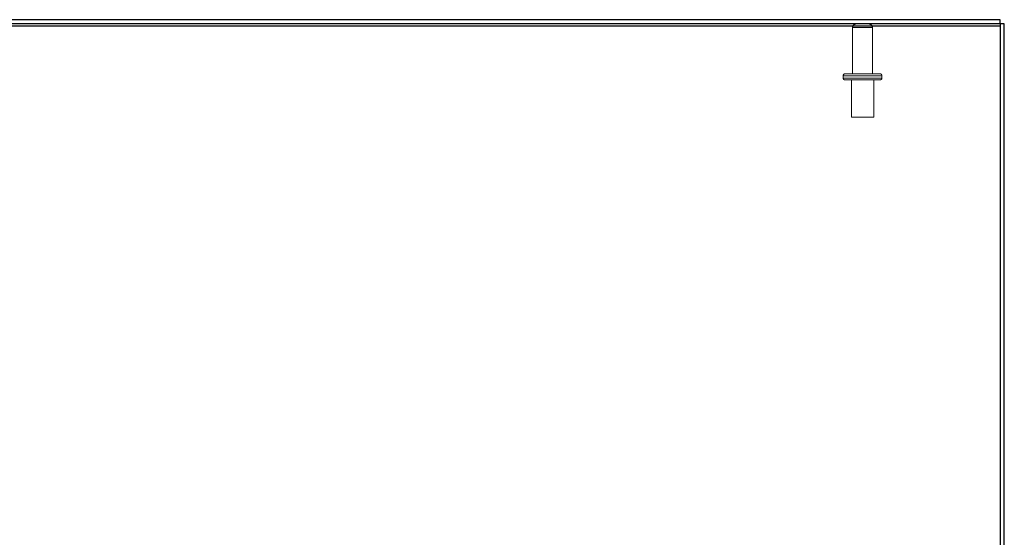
# Model space of a CAD drawing. Header units: inches. Extents: x 0.2 to 10.8, y 0.2 to 8.2.
# Tile 118 of 156: x 3.814 to 4.639, y 7.002 to 7.436. Entities that reach past the tile are written whole.
import ezdxf

# ---------------------------------------------------------------- set-up
doc = ezdxf.new("R2010")
doc.units = ezdxf.units.IN
doc.header["$MEASUREMENT"] = 0
doc.linetypes.add('HIDDEN', pattern=[0.075, 0.05, -0.025])

msp = doc.modelspace()

# ---------------------------------------------------------------- linework, layer by layer
at = {"color": 7, "linetype": 'Continuous', "lineweight": 25}
for p, q in [((2.8426267, 7.4308065), (4.6354267, 7.4308065)), ((4.6354267, 7.435928), (2.8444267, 7.435928)), ((4.6354267, 7.432328), (2.8444267, 7.432328)), ((4.6354267, 7.432328), (4.6354267, 7.435928)), ((4.6390267, 7.432328), (4.6354267, 7.432328)), ((4.6354267, 7.432328), (4.6354267, 7.4308065)), ((4.6354267, 7.4308065), (4.6354267, 6.652721)), ((4.6390267, 6.6527735), (4.6390267, 7.432328))]:
    msp.add_line(p, q, dxfattribs=at)
at = {"color": 7, "linetype": 'HIDDEN', "lineweight": 18}
for p, q in [((4.5119767, 7.429328), (4.5119767, 7.390478)), ((4.5285767, 7.429328), (4.5120694, 7.429328)), ((4.5285767, 7.429328), (4.5120694, 7.429328)), ((4.5285767, 7.429328), (4.5120694, 7.429328)), ((4.5285767, 7.390478), (4.5285767, 7.429328)), ((4.5055267, 7.390478), (4.5350267, 7.390478)), ((4.5365267, 7.388978), (4.5040267, 7.388978)), ((4.5365267, 7.388978), (4.5040267, 7.388978)), ((4.5365267, 7.388978), (4.5040267, 7.388978)), ((4.5040267, 7.388978), (4.5040267, 7.386978)), ((4.5365267, 7.386978), (4.5040267, 7.386978)), ((4.5365267, 7.386978), (4.5040267, 7.386978)), ((4.5365267, 7.386978), (4.5040267, 7.386978)), ((4.5055267, 7.385478), (4.5350267, 7.385478)), ((4.5109017, 7.385478), (4.5109017, 7.354228)), ((4.5296517, 7.354228), (4.5296517, 7.385478)), ((4.5365267, 7.386978), (4.5365267, 7.388978)), ((4.5109017, 7.354228), (4.5296517, 7.354228))]:
    msp.add_line(p, q, dxfattribs=at)
for centre, radius, start, end in [((4.5149767, 7.429328), 0.003, 90, 180), ((4.5255767, 7.429328), 0.003, 0, 90), ((4.5055267, 7.388978), 0.0015, 90, 180), ((4.5350267, 7.388978), 0.0015, 0, 90), ((4.5055267, 7.386978), 0.0015, 180, 270), ((4.5350267, 7.386978), 0.0015, 270, 0)]:
    msp.add_arc(centre, radius, start, end, dxfattribs=at)

doc.saveas('drawing.dxf')
